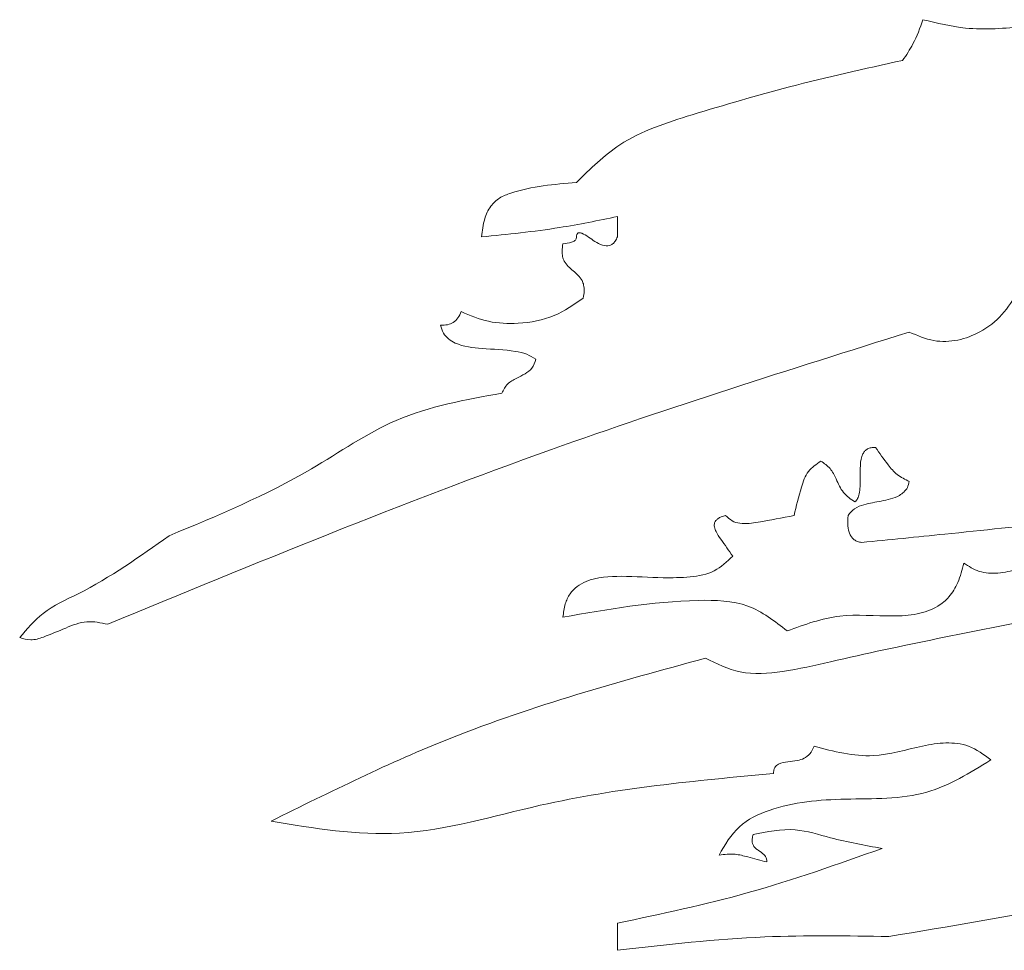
# Paper-space layout 'Sheet1' of a CAD drawing. Header units: millimetres. Extents: x 0 to 4318, y 0 to 2794.
# Tile 64 of 69: x 2471 to 2503, y 2350 to 2380. Entities that reach past the tile are written whole.
import ezdxf

# ---------------------------------------------------------------- set-up
doc = ezdxf.new("R2010")
doc.units = ezdxf.units.MM
doc.header["$LTSCALE"] = 5

psp = doc.layouts.new('Sheet1')

# ---------------------------------------------------------------- linework, layer by layer
at = {"color": 7, "linetype": 'Continuous', "lineweight": 15}
for p, q in [((2490.1, 2373.719), (2490.1, 2373.063)), ((2490.1, 2350.932), (2490.1, 2350.056))]:
    psp.add_line(p, q, dxfattribs=at)
for points, knots in [([(2499.955, 2380.068), (2499.86, 2379.802), (2499.692, 2379.337), (2499.417, 2378.928), (2499.3, 2378.754)], [0, 0, 0, 0, 0.573066, 1, 1, 1, 1]), ([(2503.239, 2379.847), (2502.599, 2379.791), (2501.49, 2379.694), (2500.411, 2379.957), (2499.955, 2380.068)], [0, 0, 0, 0, 0.577128, 1, 1, 1, 1]), ([(2499.3, 2378.754), (2498.078, 2378.485), (2495.793, 2377.982), (2493.55, 2377.315), (2492.507, 2377.005)], [0, 0, 0, 0, 0.5346587, 1, 1, 1, 1]), ([(2492.507, 2377.005), (2491.691, 2376.746), (2490.275, 2376.295), (2489.222, 2375.258), (2488.777, 2374.818)], [0, 0, 0, 0, 0.576374, 1, 1, 1, 1]), ([(2488.777, 2374.818), (2488.06, 2374.76), (2487.211, 2374.69), (2486.289, 2374.338), (2485.979, 2374.049), (2485.777, 2373.606), (2485.737, 2373.26), (2485.714, 2373.063)], [0, 0, 0, 0, 0.53928, 0.639796, 0.73775, 0.851203, 1, 1, 1, 1]), ([(2485.714, 2373.063), (2486.557, 2373.147), (2488.03, 2373.293), (2489.48, 2373.591), (2490.1, 2373.719)], [0, 0, 0, 0, 0.572281, 1, 1, 1, 1]), ([(2488.777, 2373.063), (2488.775, 2373.047), (2488.773, 2373.017), (2488.756, 2372.977), (2488.726, 2372.94), (2488.679, 2372.91), (2488.55, 2372.869), (2488.435, 2372.853), (2488.342, 2372.84)], [0, 0, 0, 0, 0.090155, 0.168202, 0.241108, 0.352218, 0.473185, 1, 1, 1, 1]), ([(2490.1, 2373.063), (2490.078, 2373.016), (2490.04, 2372.931), (2489.953, 2372.834), (2489.814, 2372.761), (2489.599, 2372.788), (2489.303, 2372.945), (2489.091, 2373.128), (2488.906, 2373.196), (2488.865, 2373.202), (2488.83, 2373.193), (2488.804, 2373.17), (2488.783, 2373.127), (2488.779, 2373.089), (2488.777, 2373.063)], [0, 0, 0, 0, 0.093959, 0.168158, 0.231537, 0.372303, 0.536123, 0.838711, 0.868331, 0.8928, 0.913788, 0.931736, 0.953249, 1, 1, 1, 1]), ([(2488.342, 2372.84), (2488.329, 2372.764), (2488.305, 2372.627), (2488.322, 2372.435), (2488.409, 2372.191), (2488.672, 2371.969), (2488.934, 2371.745), (2489.019, 2371.499), (2489.034, 2371.306), (2489.01, 2371.168), (2488.997, 2371.091)], [0, 0, 0, 0, 0.115637, 0.207876, 0.286106, 0.498665, 0.711472, 0.790182, 0.883229, 1, 1, 1, 1]), ([(2499.514, 2369.995), (2499.775, 2369.881), (2500.273, 2369.663), (2501.089, 2369.697), (2501.854, 2369.988), (2502.549, 2370.525), (2502.861, 2371.047), (2503.018, 2371.308)], [0, 0, 0, 0, 0.2013074, 0.3858713, 0.5671633, 0.7829923, 1, 1, 1, 1]), ([(2488.997, 2371.091), (2488.695, 2370.88), (2488.065, 2370.439), (2486.975, 2370.248), (2485.934, 2370.283), (2485.348, 2370.53), (2485.058, 2370.653)], [0, 0, 0, 0, 0.26149, 0.547108, 0.775761, 1, 1, 1, 1]), ([(2485.058, 2370.653), (2485.029, 2370.582), (2484.972, 2370.444), (2484.811, 2370.296), (2484.611, 2370.218), (2484.472, 2370.214), (2484.397, 2370.212)], [0, 0, 0, 0, 0.26493, 0.519226, 0.738055, 1, 1, 1, 1]), ([(2484.397, 2370.212), (2484.422, 2370.125), (2484.47, 2369.958), (2484.646, 2369.761), (2485.049, 2369.527), (2485.805, 2369.448), (2486.574, 2369.425), (2487.168, 2369.303), (2487.37, 2369.176), (2487.466, 2369.116)], [0, 0, 0, 0, 0.078279, 0.149803, 0.223202, 0.479975, 0.792943, 0.902279, 1, 1, 1, 1]), ([(2473.659, 2360.571), (2478.403, 2362.528), (2486.891, 2366.03), (2495.65, 2368.781), (2499.514, 2369.995)], [0, 0, 0, 0, 0.5588817, 1, 1, 1, 1]), ([(2487.466, 2369.116), (2487.434, 2369.014), (2487.373, 2368.818), (2487.116, 2368.637), (2486.841, 2368.501), (2486.53, 2368.346), (2486.427, 2368.13), (2486.375, 2368.022)], [0, 0, 0, 0, 0.193536, 0.374857, 0.563842, 0.781757, 1, 1, 1, 1]), ([(2486.375, 2368.022), (2485.203, 2367.813), (2482.983, 2367.417), (2479.732, 2365.127), (2477.2, 2364.074), (2475.638, 2363.425)], [0, 0, 0, 0, 0.300118, 0.568207, 1, 1, 1, 1]), ([(2498.424, 2366.273), (2498.376, 2366.273), (2498.288, 2366.273), (2498.168, 2366.233), (2498.078, 2366.163), (2497.965, 2365.995), (2497.924, 2365.673), (2497.933, 2365.243), (2497.929, 2364.881), (2497.858, 2364.628), (2497.793, 2364.552), (2497.762, 2364.515)], [0, 0, 0, 0, 0.0689126, 0.1262079, 0.1782298, 0.2306419, 0.4136126, 0.6293677, 0.8570699, 0.9321311, 1, 1, 1, 1]), ([(2499.514, 2365.177), (2499.378, 2365.242), (2499.11, 2365.37), (2498.772, 2365.782), (2498.556, 2366.087), (2498.424, 2366.273)], [0, 0, 0, 0, 0.284752, 0.561259, 1, 1, 1, 1]), ([(2496.666, 2365.832), (2496.518, 2365.732), (2496.211, 2365.526), (2495.985, 2364.863), (2495.869, 2364.382), (2495.796, 2364.08)], [0, 0, 0, 0, 0.2587395, 0.5339882, 1, 1, 1, 1]), ([(2497.762, 2364.515), (2497.627, 2364.607), (2497.351, 2364.795), (2497.176, 2365.227), (2496.984, 2365.61), (2496.771, 2365.759), (2496.666, 2365.832)], [0, 0, 0, 0, 0.274951, 0.560851, 0.783369, 1, 1, 1, 1]), ([(2497.542, 2364.08), (2497.607, 2364.16), (2497.741, 2364.327), (2498.133, 2364.461), (2498.621, 2364.543), (2499.082, 2364.637), (2499.35, 2364.829), (2499.468, 2364.984), (2499.498, 2365.11), (2499.514, 2365.177)], [0, 0, 0, 0, 0.126972, 0.26415, 0.503493, 0.761251, 0.838013, 0.914723, 1, 1, 1, 1]), ([(2493.591, 2364.08), (2493.543, 2364.067), (2493.457, 2364.042), (2493.349, 2363.986), (2493.274, 2363.921), (2493.222, 2363.828), (2493.221, 2363.698), (2493.293, 2363.514), (2493.51, 2363.21), (2493.692, 2362.948), (2493.818, 2362.767)], [0, 0, 0, 0, 0.088109, 0.15781, 0.213862, 0.262182, 0.34179, 0.43429, 0.607764, 1, 1, 1, 1]), ([(2495.796, 2364.08), (2495.413, 2364.004), (2494.838, 2363.89), (2494.161, 2363.788), (2493.786, 2363.889), (2493.657, 2364.016), (2493.591, 2364.08)], [0, 0, 0, 0, 0.511005, 0.766682, 0.881885, 1, 1, 1, 1]), ([(2497.977, 2363.208), (2497.932, 2363.216), (2497.848, 2363.232), (2497.737, 2363.29), (2497.652, 2363.373), (2497.567, 2363.52), (2497.52, 2363.764), (2497.534, 2363.967), (2497.542, 2364.08)], [0, 0, 0, 0, 0.123135, 0.232414, 0.336504, 0.443849, 0.690862, 1, 1, 1, 1]), ([(2504.329, 2363.86), (2503.106, 2363.731), (2500.989, 2363.509), (2498.871, 2363.297), (2497.977, 2363.208)], [0, 0, 0, 0, 0.577847, 1, 1, 1, 1]), ([(2475.638, 2363.425), (2474.692, 2362.753), (2473.394, 2361.83), (2471.57, 2361.033), (2471.052, 2360.418), (2470.817, 2360.139)], [0, 0, 0, 0, 0.594123, 0.815352, 1, 1, 1, 1]), ([(2501.272, 2362.546), (2501.432, 2362.441), (2501.764, 2362.222), (2502.394, 2362.199), (2503.044, 2362.337), (2503.69, 2362.64), (2503.978, 2363.025), (2504.114, 2363.208)], [0, 0, 0, 0, 0.1743418, 0.3620253, 0.5608141, 0.7915456, 1, 1, 1, 1]), ([(2493.818, 2362.767), (2493.632, 2362.589), (2493.249, 2362.224), (2492.42, 2362.075), (2491.417, 2362.061), (2490.301, 2362.142), (2489.329, 2362.093), (2488.79, 2361.804), (2488.551, 2361.553), (2488.389, 2361.207), (2488.358, 2360.942), (2488.342, 2360.797)], [0, 0, 0, 0, 0.118312, 0.243466, 0.381176, 0.591643, 0.771921, 0.823831, 0.875353, 0.931988, 1, 1, 1, 1]), ([(2495.576, 2360.356), (2496.135, 2360.56), (2497.241, 2360.963), (2498.68, 2360.803), (2499.748, 2360.872), (2500.385, 2361.078), (2500.829, 2361.456), (2501.123, 2361.941), (2501.219, 2362.331), (2501.272, 2362.546)], [0, 0, 0, 0, 0.264999, 0.524496, 0.641586, 0.748087, 0.819513, 0.900316, 1, 1, 1, 1]), ([(2488.342, 2360.797), (2489.776, 2361.051), (2491.734, 2361.398), (2494.332, 2361.322), (2495.171, 2360.671), (2495.576, 2360.356)], [0, 0, 0, 0, 0.5860977, 0.8003041, 1, 1, 1, 1]), ([(2470.817, 2360.139), (2470.935, 2360.104), (2471.19, 2360.028), (2471.703, 2360.194), (2472.272, 2360.443), (2472.97, 2360.716), (2473.433, 2360.618), (2473.659, 2360.571)], [0, 0, 0, 0, 0.122485, 0.264887, 0.52842, 0.769321, 1, 1, 1, 1]), ([(2503.9, 2360.797), (2501.582, 2360.343), (2498.744, 2359.787), (2495.514, 2359.02), (2494.086, 2358.914), (2493.304, 2359.297), (2492.936, 2359.477)], [0, 0, 0, 0, 0.629758, 0.770966, 0.892242, 1, 1, 1, 1]), ([(2492.936, 2359.477), (2490.16, 2358.718), (2485.325, 2357.394), (2480.838, 2355.169), (2478.927, 2354.222)], [0, 0, 0, 0, 0.574077, 1, 1, 1, 1]), ([(2495.135, 2355.756), (2495.136, 2355.793), (2495.14, 2355.86), (2495.174, 2355.95), (2495.228, 2356.016), (2495.452, 2356.155), (2495.783, 2356.126), (2496.126, 2356.239), (2496.334, 2356.39), (2496.406, 2356.549), (2496.445, 2356.635)], [0, 0, 0, 0, 0.063913, 0.1163748, 0.1635701, 0.210944, 0.5688303, 0.7008031, 0.8375609, 1, 1, 1, 1]), ([(2496.445, 2356.635), (2497.081, 2356.469), (2498.252, 2356.164), (2499.66, 2356.606), (2500.683, 2356.778), (2501.488, 2356.691), (2501.914, 2356.367), (2502.142, 2356.194)], [0, 0, 0, 0, 0.326929, 0.602657, 0.732277, 0.857008, 1, 1, 1, 1]), ([(2502.142, 2356.194), (2501.473, 2355.78), (2500.044, 2354.897), (2497.491, 2354.979), (2495.427, 2354.817), (2493.948, 2354.113), (2493.569, 2353.458), (2493.377, 2353.125)], [0, 0, 0, 0, 0.239412, 0.511489, 0.76983, 0.883198, 1, 1, 1, 1]), ([(2478.927, 2354.222), (2480.315, 2353.991), (2483.244, 2353.505), (2488.562, 2355.154), (2492.616, 2355.525), (2495.135, 2355.756)], [0, 0, 0, 0, 0.254203, 0.53658, 1, 1, 1, 1]), ([(2494.473, 2353.787), (2494.93, 2353.881), (2495.775, 2354.055), (2497.145, 2353.607), (2498.082, 2353.441), (2498.638, 2353.343)], [0, 0, 0, 0, 0.323797, 0.59875, 1, 1, 1, 1]), ([(2494.92, 2352.905), (2494.918, 2352.938), (2494.913, 2352.999), (2494.878, 2353.081), (2494.794, 2353.187), (2494.665, 2353.261), (2494.539, 2353.356), (2494.473, 2353.447), (2494.445, 2353.55), (2494.445, 2353.663), (2494.463, 2353.742), (2494.473, 2353.787)], [0, 0, 0, 0, 0.092156, 0.171182, 0.245098, 0.467235, 0.577501, 0.688666, 0.771934, 0.872517, 1, 1, 1, 1]), ([(2498.638, 2353.343), (2497.208, 2352.834), (2494.415, 2351.841), (2491.514, 2351.23), (2490.1, 2350.932)], [0, 0, 0, 0, 0.512228, 1, 1, 1, 1]), ([(2493.377, 2353.125), (2493.55, 2353.147), (2493.862, 2353.185), (2494.375, 2353.049), (2494.715, 2352.959), (2494.92, 2352.905)], [0, 0, 0, 0, 0.328572, 0.5939095, 1, 1, 1, 1]), ([(2498.859, 2350.501), (2500.796, 2350.824), (2503.45, 2351.268), (2506.851, 2351.945), (2508.254, 2351.563), (2508.941, 2351.376)], [0, 0, 0, 0, 0.57933, 0.793993, 1, 1, 1, 1]), ([(2490.1, 2350.056), (2491.683, 2350.238), (2494.594, 2350.571), (2497.523, 2350.523), (2498.859, 2350.501)], [0, 0, 0, 0, 0.543954, 1, 1, 1, 1])]:
    psp.add_open_spline(points, degree=3, knots=knots, dxfattribs=at)

doc.saveas('drawing.dxf')
